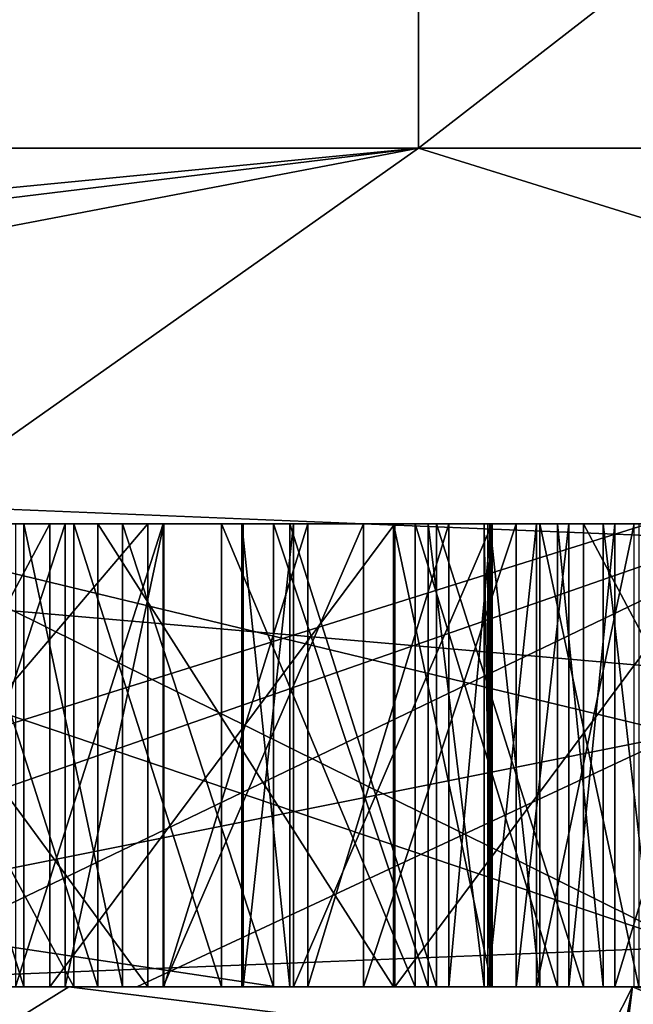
# Model space of a CAD drawing. Header units: millimetres. Extents: x -106 to 198, y -388 to 267.
# Tile 147 of 256: x -16.717 to -16.585, y 62.496 to 62.709. Entities that reach past the tile are written whole.
import ezdxf

# ---------------------------------------------------------------- set-up
doc = ezdxf.new("R2010")
doc.units = ezdxf.units.MM
doc.header["$LTSCALE"] = 52.148148
for name, color, linetype in [('1', 7, 'CONTINUOUS'), ('181', 7, 'CONTINUOUS'), ('2', 7, 'CONTINUOUS'), ('283', 7, 'CONTINUOUS'), ('285', 7, 'CONTINUOUS'), ('288', 7, 'CONTINUOUS'), ('289', 7, 'CONTINUOUS'), ('292', 7, 'CONTINUOUS'), ('297', 7, 'CONTINUOUS'), ('298', 7, 'CONTINUOUS'), ('3', 7, 'CONTINUOUS'), ('307', 7, 'CONTINUOUS'), ('309', 7, 'CONTINUOUS'), ('310', 7, 'CONTINUOUS'), ('312', 7, 'CONTINUOUS'), ('313', 7, 'CONTINUOUS'), ('314', 7, 'CONTINUOUS'), ('315', 7, 'CONTINUOUS'), ('316', 7, 'CONTINUOUS'), ('317', 7, 'CONTINUOUS'), ('318', 7, 'CONTINUOUS'), ('319', 7, 'CONTINUOUS'), ('320', 7, 'CONTINUOUS'), ('337', 7, 'CONTINUOUS'), ('338', 7, 'CONTINUOUS'), ('339', 7, 'CONTINUOUS'), ('351', 7, 'CONTINUOUS'), ('366', 7, 'CONTINUOUS'), ('367', 7, 'CONTINUOUS'), ('368', 7, 'CONTINUOUS'), ('369', 7, 'CONTINUOUS'), ('370', 7, 'CONTINUOUS'), ('372', 7, 'CONTINUOUS'), ('375', 7, 'CONTINUOUS'), ('376', 7, 'CONTINUOUS'), ('377', 7, 'CONTINUOUS'), ('379', 7, 'CONTINUOUS'), ('380', 7, 'CONTINUOUS'), ('395', 7, 'CONTINUOUS'), ('396', 7, 'CONTINUOUS'), ('397', 7, 'CONTINUOUS'), ('398', 7, 'CONTINUOUS'), ('399', 7, 'CONTINUOUS'), ('400', 7, 'CONTINUOUS'), ('409', 7, 'CONTINUOUS'), ('410', 7, 'CONTINUOUS'), ('411', 7, 'CONTINUOUS'), ('412', 7, 'CONTINUOUS'), ('431', 7, 'CONTINUOUS'), ('432', 7, 'CONTINUOUS'), ('433', 7, 'CONTINUOUS'), ('434', 7, 'CONTINUOUS'), ('435', 7, 'CONTINUOUS'), ('436', 7, 'CONTINUOUS'), ('437', 7, 'CONTINUOUS'), ('438', 7, 'CONTINUOUS'), ('439', 7, 'CONTINUOUS'), ('440', 7, 'CONTINUOUS'), ('441', 7, 'CONTINUOUS'), ('5574', 7, 'CONTINUOUS'), ('5576', 7, 'CONTINUOUS'), ('5578', 7, 'CONTINUOUS'), ('5580', 7, 'CONTINUOUS'), ('5582', 7, 'CONTINUOUS'), ('5586', 7, 'CONTINUOUS')]:
    doc.layers.add(name, color=color, linetype=linetype)

msp = doc.modelspace()

# ---------------------------------------------------------------- linework, layer by layer
at = {"layer": '1', "linetype": 'CONTINUOUS'}
for points in [[(-20.5, 62.5), (-16.58477, 62.5, 12.04969), (-16.78578, 62.5, 10.65577), (-20.5, 62.5)], [(-16.58477, 62.5, -12.04969), (-20.5, 62.5), (-19.7739, 62.5, -2.07371), (-16.58477, 62.5, -12.04969)], [(-14.20972, 62.5, -13.90652), (-16.58477, 62.5, -12.04969), (-19.7739, 62.5, -2.07371), (-14.20972, 62.5, -13.90652)], [(-17.83215, 62.5, -5.7945), (-16.70646, 62.5, -8.51214), (-17.3951, 62.5, -7.07195), (-17.83215, 62.5, -5.7945)], [(-16.70646, 62.5, 8.51214), (-17.83215, 62.5, 5.7945), (-16.8874, 62.5, 8.2108), (-16.70646, 62.5, 8.51214)], [(-17.3951, 62.5, -7.07195), (-16.70646, 62.5, -8.51214), (-16.66165, 62.5, -8.65974), (-17.3951, 62.5, -7.07195)], [(-16.0501, 62.5, 9.74661), (-16.70646, 62.5, 8.51214), (-16.8874, 62.5, 8.2108), (-16.0501, 62.5, 9.74661)], [(-16.78578, 62.5, 10.65577), (-16.58477, 62.5, 12.04969), (-6.53788, 62.5, 18.77668), (-16.78578, 62.5, 10.65577)], [(-16.70646, 62.5, -8.51214), (-15.16944, 62.5, -11.02045), (-16.66165, 62.5, -8.65974), (-16.70646, 62.5, -8.51214)], [(-15.16944, 62.5, 11.02045), (-16.70646, 62.5, 8.51214), (-16.0501, 62.5, 9.74661), (-15.16944, 62.5, 11.02045)], [(-16.66165, 62.5, -8.65974), (-15.16944, 62.5, -11.02045), (-15.78349, 62.5, -10.17265), (-16.66165, 62.5, -8.65974)], [(-16.58477, 62.5, 12.04969), (-6.33479, 62.5, 19.49667), (-6.53788, 62.5, 18.77668), (-16.58477, 62.5, 12.04969)], [(-12.04969, 62.5, -16.58477), (-16.58477, 62.5, -12.04969), (-14.20972, 62.5, -13.90652), (-12.04969, 62.5, -16.58477)]]:
    msp.add_3dface(points, dxfattribs=at)
at = {"layer": '181', "linetype": 'CONTINUOUS'}
for points in [[(-11.02087, 61.8, -15.16914), (-17.83215, 62.5, -5.7945), (-17.83238, 61.8, -5.79385), (-11.02087, 61.8, -15.16914)], [(-17.83215, 62.5, 5.7945), (-16.70646, 62.5, 8.51214), (-17.83238, 61.8, 5.79385), (-17.83215, 62.5, 5.7945)], [(-16.70646, 62.5, 8.51214), (-15.16944, 62.5, 11.02045), (-17.83238, 61.8, 5.79385), (-16.70646, 62.5, 8.51214)], [(-17.83238, 61.8, 5.79385), (-15.16944, 62.5, 11.02045), (-11.02087, 61.8, 15.16914), (-17.83238, 61.8, 5.79385)], [(-16.70646, 62.5, -8.51214), (-17.83215, 62.5, -5.7945), (-11.02087, 61.8, -15.16914), (-16.70646, 62.5, -8.51214)], [(-15.16944, 62.5, -11.02045), (-16.70646, 62.5, -8.51214), (-11.02087, 61.8, -15.16914), (-15.16944, 62.5, -11.02045)]]:
    msp.add_3dface(points, dxfattribs=at)
at = {"layer": '2', "linetype": 'CONTINUOUS'}
for points in [[(-20.5, 62.5), (-16.58477, 62.5, -12.04969), (-20.5, 41.65064), (-20.5, 62.5)], [(-20.5, 41.65064), (-16.58477, 62.5, -12.04969), (-20.07638, 44.18489, -4.14596), (-20.5, 41.65064)], [(-20.07638, 44.18489, -4.14596), (-16.58477, 62.5, -12.04969), (-20.05487, 44.22447, -4.24879), (-20.07638, 44.18489, -4.14596)], [(-20.05487, 44.22447, -4.24879), (-16.58477, 62.5, -12.04969), (-18.69926, 45, -8.40164), (-20.05487, 44.22447, -4.24879)], [(-16.58477, 62.5, -12.04969), (-12.04969, 62.5, -16.58477), (-18.69926, 45, -8.40164), (-16.58477, 62.5, -12.04969)], [(-18.69926, 45, -8.40164), (-12.04969, 62.5, -16.58477), (-11.13611, 45, -17.21154), (-18.69926, 45, -8.40164)]]:
    msp.add_3dface(points, dxfattribs=at)
at = {"layer": '283', "linetype": 'CONTINUOUS'}
for points in [[(-18.49936, 62.68118, 1.71387), (-17.86924, 62.68118, -5.08469), (-16.63253, 67.61021, 5.40424), (-18.49936, 62.68118, 1.71387)], [(-16.63098, 62.68118, 8.28096), (-18.49936, 62.68118, 1.71387), (-16.63253, 67.61021, 5.40424), (-16.63098, 62.68118, 8.28096)], [(-17.86924, 62.68118, -5.08469), (-14.82572, 62.68118, -11.19651), (-16.63253, 67.61021, -5.40424), (-17.86924, 62.68118, -5.08469)], [(-16.63253, 67.61021, 5.40424), (-17.86924, 62.68118, -5.08469), (-16.63253, 67.61021, -5.40424), (-16.63253, 67.61021, 5.40424)], [(-16.63253, 67.61021, -5.40424), (-14.82572, 62.68118, -11.19651), (-10.27947, 67.61021, -14.14848), (-16.63253, 67.61021, -5.40424)], [(-10.27947, 67.61021, 14.14848), (-16.63098, 62.68118, 8.28096), (-16.63253, 67.61021, 5.40424), (-10.27947, 67.61021, 14.14848)], [(-12.51644, 62.68118, 13.72962), (-16.63098, 62.68118, 8.28096), (-10.27947, 67.61021, 14.14848), (-12.51644, 62.68118, 13.72962)]]:
    msp.add_3dface(points, dxfattribs=at)
at = {"layer": '285', "linetype": 'CONTINUOUS'}
for points in [[(-16.9, 62.5, 0), (-16.6918, 62.5, -2.64459), (-16.84146, 62.5, -0.53795), (-16.9, 62.5, 0)], [(-16.6918, 62.5, 2.64459), (-16.9, 62.5, 0), (-16.83853, 62.5, 0.62186), (-16.6918, 62.5, 2.64459)], [(-16.84707, 62.5, 0.32013), (-16.34713, 62.5, 0.31248), (-16.71802, 62.5, 0.41952), (-16.84707, 62.5, 0.32013)], [(-16.84361, 62.5, -0.47548), (-16.55655, 62.5, -0.4656), (-16.80659, 62.5, -0.21066), (-16.84361, 62.5, -0.47548)], [(-16.84146, 62.5, -0.53795), (-16.6918, 62.5, -2.64459), (-16.5458, 62.5, -0.77792), (-16.84146, 62.5, -0.53795)], [(-16.82604, 62.5, 0.67354), (-16.6918, 62.5, 2.64459), (-16.83853, 62.5, 0.62186), (-16.82604, 62.5, 0.67354)], [(-16.79229, 62.5, 0.72445), (-16.6918, 62.5, 2.64459), (-16.82604, 62.5, 0.67354), (-16.79229, 62.5, 0.72445)], [(-16.80659, 62.5, -0.21066), (-16.55655, 62.5, -0.4656), (-16.76388, 62.5, -0.2417), (-16.80659, 62.5, -0.21066)], [(-16.75928, 62.5, 0.75454), (-16.6918, 62.5, 2.64459), (-16.79229, 62.5, 0.72445), (-16.75928, 62.5, 0.75454)], [(-16.77453, 62.5, 0.194), (-16.73361, 62.5, 0.08138), (-16.68943, 62.5, 0.1927), (-16.77453, 62.5, 0.194)], [(-16.76388, 62.5, -0.2417), (-16.55655, 62.5, -0.4656), (-16.71058, 62.5, -0.26226), (-16.76388, 62.5, -0.2417)], [(-16.48904, 62.5, 0.10346), (-16.43574, 62.5, 0.0829), (-16.76293, 62.5, 0.25633), (-16.48904, 62.5, 0.10346)], [(-16.76293, 62.5, 0.25633), (-16.43574, 62.5, 0.0829), (-16.34809, 62.5, 0.24999), (-16.76293, 62.5, 0.25633)], [(-16.54223, 62.5, 0.10319), (-16.48904, 62.5, 0.10346), (-16.76293, 62.5, 0.25633), (-16.54223, 62.5, 0.10319)], [(-16.68943, 62.5, 0.1927), (-16.54223, 62.5, 0.10319), (-16.76293, 62.5, 0.25633), (-16.68943, 62.5, 0.1927)], [(-16.70538, 62.5, 0.77346), (-16.6918, 62.5, 2.64459), (-16.75928, 62.5, 0.75454), (-16.70538, 62.5, 0.77346)], [(-16.73335, 62.5, 0.0293), (-16.70021, 62.5, -0.21012), (-16.73361, 62.5, 0.08138), (-16.73335, 62.5, 0.0293)], [(-16.73361, 62.5, 0.08138), (-16.70021, 62.5, -0.21012), (-16.68943, 62.5, 0.1927), (-16.73361, 62.5, 0.08138)], [(-16.73218, 62.5, -0.19987), (-16.70021, 62.5, -0.21012), (-16.73335, 62.5, 0.0293), (-16.73218, 62.5, -0.19987)], [(-16.71802, 62.5, 0.41952), (-16.34713, 62.5, 0.31248), (-16.68612, 62.5, 0.41838), (-16.71802, 62.5, 0.41952)], [(-16.71058, 62.5, -0.26226), (-16.55655, 62.5, -0.4656), (-16.63606, 62.5, -0.27229), (-16.71058, 62.5, -0.26226)], [(-16.67349, 62.5, 0.77232), (-16.6918, 62.5, 2.64459), (-16.70538, 62.5, 0.77346), (-16.67349, 62.5, 0.77232)], [(-16.65792, 62.5, -0.15782), (-16.66883, 62.5, -0.10579), (-16.70021, 62.5, -0.21012), (-16.65792, 62.5, -0.15782)], [(-16.70021, 62.5, -0.21012), (-16.66883, 62.5, -0.10579), (-16.68943, 62.5, 0.1927), (-16.70021, 62.5, -0.21012)], [(-16.63633, 62.5, -0.22021), (-16.65792, 62.5, -0.15782), (-16.70021, 62.5, -0.21012), (-16.63633, 62.5, -0.22021)], [(-16.6918, 62.5, -2.64459), (-16.0723, 62.5, -5.22408), (-16.5458, 62.5, -0.77792), (-16.6918, 62.5, -2.64459)], [(-16.0723, 62.5, 5.22408), (-16.6918, 62.5, 2.64459), (-16.34725, 62.5, 0.66687), (-16.0723, 62.5, 5.22408)], [(-16.34725, 62.5, 0.66687), (-16.6918, 62.5, 2.64459), (-16.37729, 62.5, 0.72006), (-16.34725, 62.5, 0.66687)], [(-16.37729, 62.5, 0.72006), (-16.6918, 62.5, 2.64459), (-16.40807, 62.5, 0.75243), (-16.37729, 62.5, 0.72006)], [(-16.40807, 62.5, 0.75243), (-16.6918, 62.5, 2.64459), (-16.46049, 62.5, 0.77514), (-16.40807, 62.5, 0.75243)], [(-16.46049, 62.5, 0.77514), (-16.6918, 62.5, 2.64459), (-16.49238, 62.5, 0.77628), (-16.46049, 62.5, 0.77514)], [(-16.49238, 62.5, 0.77628), (-16.6918, 62.5, 2.64459), (-16.54628, 62.5, 0.75736), (-16.49238, 62.5, 0.77628)], [(-16.54628, 62.5, 0.75736), (-16.6918, 62.5, 2.64459), (-16.57966, 62.5, 0.71686), (-16.54628, 62.5, 0.75736)], [(-16.57966, 62.5, 0.71686), (-16.6918, 62.5, 2.64459), (-16.59104, 62.5, 0.69642), (-16.57966, 62.5, 0.71686)], [(-16.59104, 62.5, 0.69642), (-16.6918, 62.5, 2.64459), (-16.60092, 62.5, 0.71762), (-16.59104, 62.5, 0.69642)], [(-16.60092, 62.5, 0.71762), (-16.6918, 62.5, 2.64459), (-16.6317, 62.5, 0.74999), (-16.60092, 62.5, 0.71762)], [(-16.6317, 62.5, 0.74999), (-16.6918, 62.5, 2.64459), (-16.67349, 62.5, 0.77232), (-16.6317, 62.5, 0.74999)], [(-16.62707, 62.5, 0.05067), (-16.59531, 62.5, 0.08208), (-16.68943, 62.5, 0.1927), (-16.62707, 62.5, 0.05067)], [(-16.59531, 62.5, 0.08208), (-16.54223, 62.5, 0.10319), (-16.68943, 62.5, 0.1927), (-16.59531, 62.5, 0.08208)], [(-16.65872, 62.5, -0.00157), (-16.62707, 62.5, 0.05067), (-16.68943, 62.5, 0.1927), (-16.65872, 62.5, -0.00157)], [(-16.66909, 62.5, -0.05371), (-16.65872, 62.5, -0.00157), (-16.68943, 62.5, 0.1927), (-16.66909, 62.5, -0.05371)], [(-16.66883, 62.5, -0.10579), (-16.66909, 62.5, -0.05371), (-16.68943, 62.5, 0.1927), (-16.66883, 62.5, -0.10579)], [(-16.68612, 62.5, 0.41838), (-16.34713, 62.5, 0.31248), (-16.64285, 62.5, 0.43768), (-16.68612, 62.5, 0.41838)], [(-16.61505, 62.5, -0.2201), (-16.65792, 62.5, -0.15782), (-16.63633, 62.5, -0.22021), (-16.61505, 62.5, -0.2201)], [(-16.34713, 62.5, 0.31248), (-16.55817, 62.5, 0.42424), (-16.64285, 62.5, 0.43768), (-16.34713, 62.5, 0.31248)], [(-16.64285, 62.5, 0.43768), (-16.55817, 62.5, 0.42424), (-16.60984, 62.5, 0.46778), (-16.64285, 62.5, 0.43768)], [(-16.55655, 62.5, -0.4656), (-16.56013, 62.5, -0.3615), (-16.63606, 62.5, -0.27229), (-16.55655, 62.5, -0.4656)], [(-16.63606, 62.5, -0.27229), (-16.56013, 62.5, -0.3615), (-16.5616, 62.5, -0.27191), (-16.63606, 62.5, -0.27229)], [(-16.58858, 62.5, 0.46702), (-16.59847, 62.5, 0.48822), (-16.60984, 62.5, 0.46778), (-16.58858, 62.5, 0.46702)], [(-16.55817, 62.5, 0.42424), (-16.58858, 62.5, 0.46702), (-16.60984, 62.5, 0.46778), (-16.55817, 62.5, 0.42424)]]:
    msp.add_3dface(points, dxfattribs=at)
at = {"layer": '288', "linetype": 'CONTINUOUS'}
for points in [[(-14.20972, 62.5, -13.90652), (-19.7739, 62.5, -2.07371), (-19.50945, 62.71787, -4.75919), (-14.20972, 62.5, -13.90652)], [(-14.20972, 62.5, -13.90652), (-19.50945, 62.71787, -4.75919), (-13.36439, 62.71787, -14.98872), (-14.20972, 62.5, -13.90652)], [(-16.78578, 62.5, 10.65577), (-11.39444, 62.71787, 16.53588), (-18.7652, 62.71787, 7.15094), (-16.78578, 62.5, 10.65577)], [(-16.78578, 62.5, 10.65577), (-6.53788, 62.5, 18.77668), (-11.39444, 62.71787, 16.53588), (-16.78578, 62.5, 10.65577)]]:
    msp.add_3dface(points, dxfattribs=at)
at = {"layer": '289', "linetype": 'CONTINUOUS'}
for points in [[(-18.49741, 62.5, 3.23227), (-18.49936, 62.68118, 1.71387), (-16.63098, 62.68118, 8.28096), (-18.49741, 62.5, 3.23227)], [(-18.11644, 62.5, 4.9393), (-18.49741, 62.5, 3.23227), (-16.63098, 62.68118, 8.28096), (-18.11644, 62.5, 4.9393)], [(-17.57822, 62.5, 6.60362), (-18.11644, 62.5, 4.9393), (-16.63098, 62.68118, 8.28096), (-17.57822, 62.5, 6.60362)], [(-17.3951, 62.5, -7.07195), (-16.66165, 62.5, -8.65974), (-17.86924, 62.68118, -5.08469), (-17.3951, 62.5, -7.07195)], [(-16.66165, 62.5, -8.65974), (-15.78349, 62.5, -10.17265), (-17.86924, 62.68118, -5.08469), (-16.66165, 62.5, -8.65974)], [(-15.78349, 62.5, -10.17265), (-14.82572, 62.68118, -11.19651), (-17.86924, 62.68118, -5.08469), (-15.78349, 62.5, -10.17265)], [(-16.8874, 62.5, 8.2108), (-17.57822, 62.5, 6.60362), (-16.63098, 62.68118, 8.28096), (-16.8874, 62.5, 8.2108)], [(-16.0501, 62.5, 9.74661), (-16.8874, 62.5, 8.2108), (-16.63098, 62.68118, 8.28096), (-16.0501, 62.5, 9.74661)], [(-16.0501, 62.5, 9.74661), (-16.63098, 62.68118, 8.28096), (-12.51644, 62.68118, 13.72962), (-16.0501, 62.5, 9.74661)]]:
    msp.add_3dface(points, dxfattribs=at)
at = {"layer": '292', "linetype": 'CONTINUOUS'}
for points in [[(-16.26307, 62.7, -5.28419), (-16.6918, 62.5, -2.64459), (-16.9, 62.5, 0), (-16.26307, 62.7, -5.28419)], [(-16.26307, 62.7, -5.28419), (-16.9, 62.5, 0), (-16.6918, 62.5, 2.64459), (-16.26307, 62.7, -5.28419)], [(-16.26307, 62.7, 5.28419), (-16.26307, 62.7, -5.28419), (-16.6918, 62.5, 2.64459), (-16.26307, 62.7, 5.28419)], [(-16.26307, 62.7, 5.28419), (-16.6918, 62.5, 2.64459), (-16.0723, 62.5, 5.22408), (-16.26307, 62.7, 5.28419)], [(-16.26307, 62.7, -5.28419), (-16.0723, 62.5, -5.22408), (-16.6918, 62.5, -2.64459), (-16.26307, 62.7, -5.28419)]]:
    msp.add_3dface(points, dxfattribs=at)
at = {"layer": '297', "linetype": 'CONTINUOUS'}
for points in [[(-16.55655, 62.6, -0.4656), (-16.84361, 62.6, -0.47548), (-16.75641, 62.6, -0.53502), (-16.55655, 62.6, -0.4656)], [(-16.84146, 62.6, -0.53795), (-16.5458, 62.6, -0.77792), (-16.75641, 62.6, -0.53502), (-16.84146, 62.6, -0.53795)], [(-16.5544, 62.6, -0.52807), (-16.55655, 62.6, -0.4656), (-16.75641, 62.6, -0.53502), (-16.5544, 62.6, -0.52807)], [(-16.5458, 62.6, -0.77792), (-16.54831, 62.6, -0.70504), (-16.75641, 62.6, -0.53502), (-16.5458, 62.6, -0.77792)]]:
    msp.add_3dface(points, dxfattribs=at)
at = {"layer": '298', "linetype": 'CONTINUOUS'}
for points in [[(-16.84146, 62.5, -0.53795), (-16.5458, 62.5, -0.77792), (-16.84146, 62.6, -0.53795), (-16.84146, 62.5, -0.53795)], [(-16.84146, 62.6, -0.53795), (-16.5458, 62.5, -0.77792), (-16.5458, 62.6, -0.77792), (-16.84146, 62.6, -0.53795)]]:
    msp.add_3dface(points, dxfattribs=at)
at = {"layer": '3', "linetype": 'CONTINUOUS'}
for points in [[(-16.58477, 62.5, 12.04969), (-20.5, 62.5), (-17.58249, 60.53416, 10.54068), (-16.58477, 62.5, 12.04969)], [(-12.99535, 61.04355, 15.85468), (-16.58477, 62.5, 12.04969), (-17.58249, 60.53416, 10.54068), (-12.99535, 61.04355, 15.85468)], [(-6.33479, 62.5, 19.49667), (-16.58477, 62.5, 12.04969), (-6.89658, 61.37416, 19.30511), (-6.33479, 62.5, 19.49667)], [(-6.89658, 61.37416, 19.30511), (-16.58477, 62.5, 12.04969), (-12.99535, 61.04355, 15.85468), (-6.89658, 61.37416, 19.30511)]]:
    msp.add_3dface(points, dxfattribs=at)
at = {"layer": '307', "linetype": 'CONTINUOUS'}
for points in [[(-16.55655, 62.5, -0.4656), (-16.84361, 62.5, -0.47548), (-16.55655, 62.6, -0.4656), (-16.55655, 62.5, -0.4656)], [(-16.84361, 62.5, -0.47548), (-16.84361, 62.6, -0.47548), (-16.55655, 62.6, -0.4656), (-16.84361, 62.5, -0.47548)]]:
    msp.add_3dface(points, dxfattribs=at)
at = {"layer": '309', "linetype": 'CONTINUOUS'}
for points in [[(-16.75641, 62.6, -0.53502), (-16.54831, 62.6, -0.70504), (-16.75641, 62.5, -0.53502), (-16.75641, 62.6, -0.53502)], [(-16.54831, 62.6, -0.70504), (-16.54831, 62.5, -0.70504), (-16.75641, 62.5, -0.53502), (-16.54831, 62.6, -0.70504)]]:
    msp.add_3dface(points, dxfattribs=at)
at = {"layer": '310', "linetype": 'CONTINUOUS'}
for points in [[(-16.5544, 62.6, -0.52807), (-16.75641, 62.6, -0.53502), (-16.5544, 62.5, -0.52807), (-16.5544, 62.6, -0.52807)], [(-16.75641, 62.6, -0.53502), (-16.75641, 62.5, -0.53502), (-16.5544, 62.5, -0.52807), (-16.75641, 62.6, -0.53502)]]:
    msp.add_3dface(points, dxfattribs=at)
at = {"layer": '312', "linetype": 'CONTINUOUS'}
for points in [[(-16.59531, 62.5, 0.08208), (-16.62707, 62.5, 0.05067), (-16.62707, 62.6, 0.05067), (-16.59531, 62.5, 0.08208)], [(-16.59531, 62.6, 0.08208), (-16.59531, 62.5, 0.08208), (-16.62707, 62.6, 0.05067), (-16.59531, 62.6, 0.08208)]]:
    msp.add_3dface(points, dxfattribs=at)
at = {"layer": '313', "linetype": 'CONTINUOUS'}
for points in [[(-16.62707, 62.5, 0.05067), (-16.65872, 62.5, -0.00157), (-16.65872, 62.6, -0.00157), (-16.62707, 62.5, 0.05067)], [(-16.62707, 62.6, 0.05067), (-16.62707, 62.5, 0.05067), (-16.65872, 62.6, -0.00157), (-16.62707, 62.6, 0.05067)]]:
    msp.add_3dface(points, dxfattribs=at)
at = {"layer": '314', "linetype": 'CONTINUOUS'}
for points in [[(-16.65872, 62.5, -0.00157), (-16.66909, 62.5, -0.05371), (-16.66909, 62.6, -0.05371), (-16.65872, 62.5, -0.00157)], [(-16.65872, 62.6, -0.00157), (-16.65872, 62.5, -0.00157), (-16.66909, 62.6, -0.05371), (-16.65872, 62.6, -0.00157)]]:
    msp.add_3dface(points, dxfattribs=at)
at = {"layer": '315', "linetype": 'CONTINUOUS'}
for points in [[(-16.66909, 62.5, -0.05371), (-16.66883, 62.5, -0.10579), (-16.66883, 62.6, -0.10579), (-16.66909, 62.5, -0.05371)], [(-16.66909, 62.6, -0.05371), (-16.66909, 62.5, -0.05371), (-16.66883, 62.6, -0.10579), (-16.66909, 62.6, -0.05371)]]:
    msp.add_3dface(points, dxfattribs=at)
at = {"layer": '316', "linetype": 'CONTINUOUS'}
for points in [[(-16.66883, 62.5, -0.10579), (-16.65792, 62.5, -0.15782), (-16.65792, 62.6, -0.15782), (-16.66883, 62.5, -0.10579)], [(-16.66883, 62.6, -0.10579), (-16.66883, 62.5, -0.10579), (-16.65792, 62.6, -0.15782), (-16.66883, 62.6, -0.10579)]]:
    msp.add_3dface(points, dxfattribs=at)
at = {"layer": '317', "linetype": 'CONTINUOUS'}
for points in [[(-16.65792, 62.5, -0.15782), (-16.61505, 62.5, -0.2201), (-16.61505, 62.6, -0.2201), (-16.65792, 62.5, -0.15782)], [(-16.65792, 62.6, -0.15782), (-16.65792, 62.5, -0.15782), (-16.61505, 62.6, -0.2201), (-16.65792, 62.6, -0.15782)]]:
    msp.add_3dface(points, dxfattribs=at)
at = {"layer": '318', "linetype": 'CONTINUOUS'}
for points in [[(-16.61505, 62.5, -0.2201), (-16.63633, 62.5, -0.22021), (-16.63633, 62.6, -0.22021), (-16.61505, 62.5, -0.2201)], [(-16.61505, 62.6, -0.2201), (-16.61505, 62.5, -0.2201), (-16.63633, 62.6, -0.22021), (-16.61505, 62.6, -0.2201)]]:
    msp.add_3dface(points, dxfattribs=at)
at = {"layer": '319', "linetype": 'CONTINUOUS'}
for points in [[(-16.63633, 62.5, -0.22021), (-16.70021, 62.5, -0.21012), (-16.70021, 62.6, -0.21012), (-16.63633, 62.5, -0.22021)], [(-16.63633, 62.6, -0.22021), (-16.63633, 62.5, -0.22021), (-16.70021, 62.6, -0.21012), (-16.63633, 62.6, -0.22021)]]:
    msp.add_3dface(points, dxfattribs=at)
at = {"layer": '320', "linetype": 'CONTINUOUS'}
for points in [[(-16.70021, 62.5, -0.21012), (-16.73218, 62.5, -0.19987), (-16.73218, 62.6, -0.19987), (-16.70021, 62.5, -0.21012)], [(-16.70021, 62.6, -0.21012), (-16.70021, 62.5, -0.21012), (-16.73218, 62.6, -0.19987), (-16.70021, 62.6, -0.21012)]]:
    msp.add_3dface(points, dxfattribs=at)
at = {"layer": '337', "linetype": 'CONTINUOUS'}
for points in [[(-16.76388, 62.5, -0.2417), (-16.71058, 62.5, -0.26226), (-16.71058, 62.6, -0.26226), (-16.76388, 62.5, -0.2417)], [(-16.76388, 62.6, -0.2417), (-16.76388, 62.5, -0.2417), (-16.71058, 62.6, -0.26226), (-16.76388, 62.6, -0.2417)]]:
    msp.add_3dface(points, dxfattribs=at)
at = {"layer": '338', "linetype": 'CONTINUOUS'}
for points in [[(-16.71058, 62.5, -0.26226), (-16.63606, 62.5, -0.27229), (-16.63606, 62.6, -0.27229), (-16.71058, 62.5, -0.26226)], [(-16.71058, 62.6, -0.26226), (-16.71058, 62.5, -0.26226), (-16.63606, 62.6, -0.27229), (-16.71058, 62.6, -0.26226)]]:
    msp.add_3dface(points, dxfattribs=at)
at = {"layer": '339', "linetype": 'CONTINUOUS'}
for points in [[(-16.63606, 62.5, -0.27229), (-16.5616, 62.5, -0.27191), (-16.5616, 62.6, -0.27191), (-16.63606, 62.5, -0.27229)], [(-16.63606, 62.6, -0.27229), (-16.63606, 62.5, -0.27229), (-16.5616, 62.6, -0.27191), (-16.63606, 62.6, -0.27229)]]:
    msp.add_3dface(points, dxfattribs=at)
at = {"layer": '351', "linetype": 'CONTINUOUS'}
for points in [[(-16.54223, 62.5, 0.10319), (-16.59531, 62.5, 0.08208), (-16.59531, 62.6, 0.08208), (-16.54223, 62.5, 0.10319)], [(-16.54223, 62.5, 0.10319), (-16.59531, 62.6, 0.08208), (-16.54223, 62.6, 0.10319), (-16.54223, 62.5, 0.10319)]]:
    msp.add_3dface(points, dxfattribs=at)
at = {"layer": '366', "linetype": 'CONTINUOUS'}
for points in [[(-16.58335, 62.6, -0.17827), (-16.58335, 62.5, -0.17827), (-16.60478, 62.6, -0.14713), (-16.58335, 62.6, -0.17827)], [(-16.60478, 62.6, -0.14713), (-16.58335, 62.5, -0.17827), (-16.60478, 62.5, -0.14713), (-16.60478, 62.6, -0.14713)]]:
    msp.add_3dface(points, dxfattribs=at)
at = {"layer": '367', "linetype": 'CONTINUOUS'}
for points in [[(-16.60478, 62.6, -0.14713), (-16.60478, 62.5, -0.14713), (-16.61558, 62.6, -0.11594), (-16.60478, 62.6, -0.14713)], [(-16.61558, 62.6, -0.11594), (-16.60478, 62.5, -0.14713), (-16.61558, 62.5, -0.11594), (-16.61558, 62.6, -0.11594)]]:
    msp.add_3dface(points, dxfattribs=at)
at = {"layer": '368', "linetype": 'CONTINUOUS'}
for points in [[(-16.61558, 62.6, -0.11594), (-16.61558, 62.5, -0.11594), (-16.61595, 62.6, -0.04302), (-16.61558, 62.6, -0.11594)], [(-16.61595, 62.6, -0.04302), (-16.61558, 62.5, -0.11594), (-16.61595, 62.5, -0.04302), (-16.61595, 62.6, -0.04302)]]:
    msp.add_3dface(points, dxfattribs=at)
at = {"layer": '369', "linetype": 'CONTINUOUS'}
for points in [[(-16.61595, 62.6, -0.04302), (-16.61595, 62.5, -0.04302), (-16.60548, 62.6, -0.01172), (-16.61595, 62.6, -0.04302)], [(-16.60548, 62.6, -0.01172), (-16.61595, 62.5, -0.04302), (-16.60548, 62.5, -0.01172), (-16.60548, 62.6, -0.01172)]]:
    msp.add_3dface(points, dxfattribs=at)
at = {"layer": '370', "linetype": 'CONTINUOUS'}
for points in [[(-16.60548, 62.6, -0.01172), (-16.60548, 62.5, -0.01172), (-16.58436, 62.6, 0.01964), (-16.60548, 62.6, -0.01172)], [(-16.58436, 62.6, 0.01964), (-16.60548, 62.5, -0.01172), (-16.58436, 62.5, 0.01964), (-16.58436, 62.6, 0.01964)]]:
    msp.add_3dface(points, dxfattribs=at)
at = {"layer": '372', "linetype": 'CONTINUOUS'}
for points in [[(-16.34713, 62.5, 0.31248), (-16.84707, 62.5, 0.32013), (-16.34713, 62.6, 0.31248), (-16.34713, 62.5, 0.31248)], [(-16.34713, 62.6, 0.31248), (-16.84707, 62.5, 0.32013), (-16.84707, 62.6, 0.32013), (-16.34713, 62.6, 0.31248)]]:
    msp.add_3dface(points, dxfattribs=at)
at = {"layer": '375', "linetype": 'CONTINUOUS'}
for points in [[(-16.77453, 62.5, 0.194), (-16.68943, 62.5, 0.1927), (-16.68943, 62.6, 0.1927), (-16.77453, 62.5, 0.194)], [(-16.77453, 62.6, 0.194), (-16.77453, 62.5, 0.194), (-16.68943, 62.6, 0.1927), (-16.77453, 62.6, 0.194)]]:
    msp.add_3dface(points, dxfattribs=at)
at = {"layer": '376', "linetype": 'CONTINUOUS'}
for points in [[(-16.68943, 62.5, 0.1927), (-16.76293, 62.5, 0.25633), (-16.76293, 62.6, 0.25633), (-16.68943, 62.5, 0.1927)], [(-16.68943, 62.6, 0.1927), (-16.68943, 62.5, 0.1927), (-16.76293, 62.6, 0.25633), (-16.68943, 62.6, 0.1927)]]:
    msp.add_3dface(points, dxfattribs=at)
at = {"layer": '377', "linetype": 'CONTINUOUS'}
for points in [[(-16.76293, 62.5, 0.25633), (-16.34809, 62.5, 0.24999), (-16.76293, 62.6, 0.25633), (-16.76293, 62.5, 0.25633)], [(-16.76293, 62.6, 0.25633), (-16.34809, 62.5, 0.24999), (-16.34809, 62.6, 0.24999), (-16.76293, 62.6, 0.25633)]]:
    msp.add_3dface(points, dxfattribs=at)
at = {"layer": '379', "linetype": 'CONTINUOUS'}
for points in [[(-16.59847, 62.5, 0.48822), (-16.58858, 62.5, 0.46702), (-16.58858, 62.6, 0.46702), (-16.59847, 62.5, 0.48822)], [(-16.59847, 62.6, 0.48822), (-16.59847, 62.5, 0.48822), (-16.58858, 62.6, 0.46702), (-16.59847, 62.6, 0.48822)]]:
    msp.add_3dface(points, dxfattribs=at)
at = {"layer": '380', "linetype": 'CONTINUOUS'}
for points in [[(-16.58858, 62.5, 0.46702), (-16.55817, 62.5, 0.42424), (-16.55817, 62.6, 0.42424), (-16.58858, 62.5, 0.46702)], [(-16.58858, 62.6, 0.46702), (-16.58858, 62.5, 0.46702), (-16.55817, 62.6, 0.42424), (-16.58858, 62.6, 0.46702)]]:
    msp.add_3dface(points, dxfattribs=at)
at = {"layer": '395', "linetype": 'CONTINUOUS'}
for points in [[(-16.57966, 62.5, 0.71686), (-16.59104, 62.5, 0.69642), (-16.59104, 62.6, 0.69642), (-16.57966, 62.5, 0.71686)], [(-16.57966, 62.6, 0.71686), (-16.57966, 62.5, 0.71686), (-16.59104, 62.6, 0.69642), (-16.57966, 62.6, 0.71686)]]:
    msp.add_3dface(points, dxfattribs=at)
at = {"layer": '396', "linetype": 'CONTINUOUS'}
for points in [[(-16.59104, 62.5, 0.69642), (-16.60092, 62.5, 0.71762), (-16.60092, 62.6, 0.71762), (-16.59104, 62.5, 0.69642)], [(-16.59104, 62.6, 0.69642), (-16.59104, 62.5, 0.69642), (-16.60092, 62.6, 0.71762), (-16.59104, 62.6, 0.69642)]]:
    msp.add_3dface(points, dxfattribs=at)
at = {"layer": '397', "linetype": 'CONTINUOUS'}
for points in [[(-16.60092, 62.5, 0.71762), (-16.6317, 62.5, 0.74999), (-16.6317, 62.6, 0.74999), (-16.60092, 62.5, 0.71762)], [(-16.60092, 62.6, 0.71762), (-16.60092, 62.5, 0.71762), (-16.6317, 62.6, 0.74999), (-16.60092, 62.6, 0.71762)]]:
    msp.add_3dface(points, dxfattribs=at)
at = {"layer": '398', "linetype": 'CONTINUOUS'}
for points in [[(-16.6317, 62.5, 0.74999), (-16.67349, 62.5, 0.77232), (-16.67349, 62.6, 0.77232), (-16.6317, 62.5, 0.74999)], [(-16.6317, 62.6, 0.74999), (-16.6317, 62.5, 0.74999), (-16.67349, 62.6, 0.77232), (-16.6317, 62.6, 0.74999)]]:
    msp.add_3dface(points, dxfattribs=at)
at = {"layer": '399', "linetype": 'CONTINUOUS'}
for points in [[(-16.67349, 62.5, 0.77232), (-16.70538, 62.5, 0.77346), (-16.70538, 62.6, 0.77346), (-16.67349, 62.5, 0.77232)], [(-16.67349, 62.6, 0.77232), (-16.67349, 62.5, 0.77232), (-16.70538, 62.6, 0.77346), (-16.67349, 62.6, 0.77232)]]:
    msp.add_3dface(points, dxfattribs=at)
at = {"layer": '400', "linetype": 'CONTINUOUS'}
for points in [[(-16.70538, 62.5, 0.77346), (-16.75928, 62.5, 0.75454), (-16.75928, 62.6, 0.75454), (-16.70538, 62.5, 0.77346)], [(-16.70538, 62.6, 0.77346), (-16.70538, 62.5, 0.77346), (-16.75928, 62.6, 0.75454), (-16.70538, 62.6, 0.77346)]]:
    msp.add_3dface(points, dxfattribs=at)
at = {"layer": '409', "linetype": 'CONTINUOUS'}
for points in [[(-16.71802, 62.5, 0.41952), (-16.68612, 62.5, 0.41838), (-16.68612, 62.6, 0.41838), (-16.71802, 62.5, 0.41952)], [(-16.71802, 62.6, 0.41952), (-16.71802, 62.5, 0.41952), (-16.68612, 62.6, 0.41838), (-16.71802, 62.6, 0.41952)]]:
    msp.add_3dface(points, dxfattribs=at)
at = {"layer": '410', "linetype": 'CONTINUOUS'}
for points in [[(-16.68612, 62.5, 0.41838), (-16.64285, 62.5, 0.43768), (-16.64285, 62.6, 0.43768), (-16.68612, 62.5, 0.41838)], [(-16.68612, 62.6, 0.41838), (-16.68612, 62.5, 0.41838), (-16.64285, 62.6, 0.43768), (-16.68612, 62.6, 0.41838)]]:
    msp.add_3dface(points, dxfattribs=at)
at = {"layer": '411', "linetype": 'CONTINUOUS'}
for points in [[(-16.64285, 62.5, 0.43768), (-16.60984, 62.5, 0.46778), (-16.60984, 62.6, 0.46778), (-16.64285, 62.5, 0.43768)], [(-16.64285, 62.6, 0.43768), (-16.64285, 62.5, 0.43768), (-16.60984, 62.6, 0.46778), (-16.64285, 62.6, 0.43768)]]:
    msp.add_3dface(points, dxfattribs=at)
at = {"layer": '412', "linetype": 'CONTINUOUS'}
for points in [[(-16.60984, 62.5, 0.46778), (-16.59847, 62.5, 0.48822), (-16.59847, 62.6, 0.48822), (-16.60984, 62.5, 0.46778)], [(-16.60984, 62.5, 0.46778), (-16.59847, 62.6, 0.48822), (-16.60984, 62.6, 0.46778), (-16.60984, 62.5, 0.46778)]]:
    msp.add_3dface(points, dxfattribs=at)
at = {"layer": '431', "linetype": 'CONTINUOUS'}
for points in [[(-16.73988, 62.6, 0.70173), (-16.73988, 62.5, 0.70173), (-16.70724, 62.6, 0.72141), (-16.73988, 62.6, 0.70173)], [(-16.70724, 62.6, 0.72141), (-16.73988, 62.5, 0.70173), (-16.70724, 62.5, 0.72141), (-16.70724, 62.6, 0.72141)]]:
    msp.add_3dface(points, dxfattribs=at)
at = {"layer": '432', "linetype": 'CONTINUOUS'}
for points in [[(-16.70724, 62.6, 0.72141), (-16.70724, 62.5, 0.72141), (-16.68598, 62.6, 0.72065), (-16.70724, 62.6, 0.72141)], [(-16.68598, 62.6, 0.72065), (-16.70724, 62.5, 0.72141), (-16.68598, 62.5, 0.72065), (-16.68598, 62.6, 0.72065)]]:
    msp.add_3dface(points, dxfattribs=at)
at = {"layer": '433', "linetype": 'CONTINUOUS'}
for points in [[(-16.68598, 62.6, 0.72065), (-16.68598, 62.5, 0.72065), (-16.65483, 62.6, 0.69869), (-16.68598, 62.6, 0.72065)], [(-16.65483, 62.6, 0.69869), (-16.68598, 62.5, 0.72065), (-16.65483, 62.5, 0.69869), (-16.65483, 62.6, 0.69869)]]:
    msp.add_3dface(points, dxfattribs=at)
at = {"layer": '434', "linetype": 'CONTINUOUS'}
for points in [[(-16.65483, 62.6, 0.69869), (-16.65483, 62.5, 0.69869), (-16.62442, 62.6, 0.65592), (-16.65483, 62.6, 0.69869)], [(-16.62442, 62.6, 0.65592), (-16.65483, 62.5, 0.69869), (-16.62442, 62.5, 0.65592), (-16.62442, 62.6, 0.65592)]]:
    msp.add_3dface(points, dxfattribs=at)
at = {"layer": '435', "linetype": 'CONTINUOUS'}
for points in [[(-16.62442, 62.6, 0.65592), (-16.62442, 62.5, 0.65592), (-16.61527, 62.6, 0.6139), (-16.62442, 62.6, 0.65592)], [(-16.61527, 62.6, 0.6139), (-16.62442, 62.5, 0.65592), (-16.61527, 62.5, 0.6139), (-16.61527, 62.6, 0.6139)]]:
    msp.add_3dface(points, dxfattribs=at)
at = {"layer": '436', "linetype": 'CONTINUOUS'}
for points in [[(-16.61527, 62.6, 0.6139), (-16.61527, 62.5, 0.6139), (-16.61676, 62.6, 0.57226), (-16.61527, 62.6, 0.6139)], [(-16.61676, 62.6, 0.57226), (-16.61527, 62.5, 0.6139), (-16.61676, 62.5, 0.57226), (-16.61676, 62.6, 0.57226)]]:
    msp.add_3dface(points, dxfattribs=at)
at = {"layer": '437', "linetype": 'CONTINUOUS'}
for points in [[(-16.61676, 62.6, 0.57226), (-16.61676, 62.5, 0.57226), (-16.62888, 62.6, 0.531), (-16.61676, 62.6, 0.57226)], [(-16.62888, 62.6, 0.531), (-16.61676, 62.5, 0.57226), (-16.62888, 62.5, 0.531), (-16.62888, 62.6, 0.531)]]:
    msp.add_3dface(points, dxfattribs=at)
at = {"layer": '438', "linetype": 'CONTINUOUS'}
for points in [[(-16.62888, 62.6, 0.531), (-16.62888, 62.5, 0.531), (-16.66226, 62.6, 0.49049), (-16.62888, 62.6, 0.531)], [(-16.66226, 62.6, 0.49049), (-16.62888, 62.5, 0.531), (-16.66226, 62.5, 0.49049), (-16.66226, 62.6, 0.49049)]]:
    msp.add_3dface(points, dxfattribs=at)
at = {"layer": '439', "linetype": 'CONTINUOUS'}
for points in [[(-16.66226, 62.6, 0.49049), (-16.66226, 62.5, 0.49049), (-16.69489, 62.6, 0.47081), (-16.66226, 62.6, 0.49049)], [(-16.69489, 62.6, 0.47081), (-16.66226, 62.5, 0.49049), (-16.69489, 62.5, 0.47081), (-16.69489, 62.6, 0.47081)]]:
    msp.add_3dface(points, dxfattribs=at)
at = {"layer": '440', "linetype": 'CONTINUOUS'}
for points in [[(-16.69489, 62.6, 0.47081), (-16.69489, 62.5, 0.47081), (-16.71616, 62.6, 0.47157), (-16.69489, 62.6, 0.47081)], [(-16.71616, 62.6, 0.47157), (-16.69489, 62.5, 0.47081), (-16.71616, 62.5, 0.47157), (-16.71616, 62.6, 0.47157)]]:
    msp.add_3dface(points, dxfattribs=at)
at = {"layer": '441', "linetype": 'CONTINUOUS'}
for points in [[(-16.71616, 62.6, 0.47157), (-16.71616, 62.5, 0.47157), (-16.74731, 62.6, 0.49353), (-16.71616, 62.6, 0.47157)], [(-16.74731, 62.6, 0.49353), (-16.71616, 62.5, 0.47157), (-16.74731, 62.5, 0.49353), (-16.74731, 62.6, 0.49353)]]:
    msp.add_3dface(points, dxfattribs=at)
at = {"layer": '5574', "linetype": 'CONTINUOUS'}
msp.add_3dface([(-16.75641, 62.5, -0.53502), (-16.54831, 62.5, -0.70504), (-16.5544, 62.5, -0.52807), (-16.75641, 62.5, -0.53502)], dxfattribs=at)
at = {"layer": '5576', "linetype": 'CONTINUOUS'}
for points in [[(-16.40282, 62.5, -0.11485), (-16.40319, 62.5, -0.04194), (-16.61595, 62.5, -0.04302), (-16.40282, 62.5, -0.11485)], [(-16.61595, 62.5, -0.04302), (-16.40319, 62.5, -0.04194), (-16.60548, 62.5, -0.01172), (-16.61595, 62.5, -0.04302)], [(-16.61558, 62.5, -0.11594), (-16.40282, 62.5, -0.11485), (-16.61595, 62.5, -0.04302), (-16.61558, 62.5, -0.11594)], [(-16.4133, 62.5, -0.14616), (-16.40282, 62.5, -0.11485), (-16.61558, 62.5, -0.11594), (-16.4133, 62.5, -0.14616)], [(-16.60478, 62.5, -0.14713), (-16.4133, 62.5, -0.14616), (-16.61558, 62.5, -0.11594), (-16.60478, 62.5, -0.14713)], [(-16.40319, 62.5, -0.04194), (-16.41399, 62.5, -0.01074), (-16.60548, 62.5, -0.01172), (-16.40319, 62.5, -0.04194)], [(-16.60548, 62.5, -0.01172), (-16.41399, 62.5, -0.01074), (-16.58436, 62.5, 0.01964), (-16.60548, 62.5, -0.01172)], [(-16.43442, 62.5, -0.17752), (-16.4133, 62.5, -0.14616), (-16.60478, 62.5, -0.14713), (-16.43442, 62.5, -0.17752)], [(-16.58335, 62.5, -0.17827), (-16.43442, 62.5, -0.17752), (-16.60478, 62.5, -0.14713), (-16.58335, 62.5, -0.17827)]]:
    msp.add_3dface(points, dxfattribs=at)
at = {"layer": '5578', "linetype": 'CONTINUOUS'}
for points in [[(-16.61527, 62.5, 0.6139), (-16.78538, 62.5, 0.61997), (-16.78686, 62.5, 0.57833), (-16.61527, 62.5, 0.6139)], [(-16.61676, 62.5, 0.57226), (-16.61527, 62.5, 0.6139), (-16.78686, 62.5, 0.57833), (-16.61676, 62.5, 0.57226)], [(-16.77772, 62.5, 0.53631), (-16.61676, 62.5, 0.57226), (-16.78686, 62.5, 0.57833), (-16.77772, 62.5, 0.53631)], [(-16.77326, 62.5, 0.66123), (-16.78538, 62.5, 0.61997), (-16.62442, 62.5, 0.65592), (-16.77326, 62.5, 0.66123)], [(-16.62442, 62.5, 0.65592), (-16.78538, 62.5, 0.61997), (-16.61527, 62.5, 0.6139), (-16.62442, 62.5, 0.65592)], [(-16.62888, 62.5, 0.531), (-16.61676, 62.5, 0.57226), (-16.77772, 62.5, 0.53631), (-16.62888, 62.5, 0.531)], [(-16.74731, 62.5, 0.49353), (-16.62888, 62.5, 0.531), (-16.77772, 62.5, 0.53631), (-16.74731, 62.5, 0.49353)], [(-16.73988, 62.5, 0.70173), (-16.77326, 62.5, 0.66123), (-16.65483, 62.5, 0.69869), (-16.73988, 62.5, 0.70173)], [(-16.65483, 62.5, 0.69869), (-16.77326, 62.5, 0.66123), (-16.62442, 62.5, 0.65592), (-16.65483, 62.5, 0.69869)], [(-16.66226, 62.5, 0.49049), (-16.62888, 62.5, 0.531), (-16.74731, 62.5, 0.49353), (-16.66226, 62.5, 0.49049)], [(-16.71616, 62.5, 0.47157), (-16.66226, 62.5, 0.49049), (-16.74731, 62.5, 0.49353), (-16.71616, 62.5, 0.47157)], [(-16.70724, 62.5, 0.72141), (-16.73988, 62.5, 0.70173), (-16.68598, 62.5, 0.72065), (-16.70724, 62.5, 0.72141)], [(-16.68598, 62.5, 0.72065), (-16.73988, 62.5, 0.70173), (-16.65483, 62.5, 0.69869), (-16.68598, 62.5, 0.72065)], [(-16.69489, 62.5, 0.47081), (-16.66226, 62.5, 0.49049), (-16.71616, 62.5, 0.47157), (-16.69489, 62.5, 0.47081)]]:
    msp.add_3dface(points, dxfattribs=at)
at = {"layer": '5580', "linetype": 'CONTINUOUS'}
for points in [[(-16.73218, 62.6, -0.19987), (-16.76388, 62.6, -0.2417), (-16.71058, 62.6, -0.26226), (-16.73218, 62.6, -0.19987)], [(-16.70021, 62.6, -0.21012), (-16.73218, 62.6, -0.19987), (-16.71058, 62.6, -0.26226), (-16.70021, 62.6, -0.21012)], [(-16.70021, 62.6, -0.21012), (-16.71058, 62.6, -0.26226), (-16.63606, 62.6, -0.27229), (-16.70021, 62.6, -0.21012)], [(-16.63633, 62.6, -0.22021), (-16.70021, 62.6, -0.21012), (-16.63606, 62.6, -0.27229), (-16.63633, 62.6, -0.22021)], [(-16.65872, 62.6, -0.00157), (-16.66909, 62.6, -0.05371), (-16.66883, 62.6, -0.10579), (-16.65872, 62.6, -0.00157)], [(-16.65872, 62.6, -0.00157), (-16.66883, 62.6, -0.10579), (-16.65792, 62.6, -0.15782), (-16.65872, 62.6, -0.00157)], [(-16.62707, 62.6, 0.05067), (-16.65872, 62.6, -0.00157), (-16.65792, 62.6, -0.15782), (-16.62707, 62.6, 0.05067)], [(-16.62707, 62.6, 0.05067), (-16.65792, 62.6, -0.15782), (-16.61505, 62.6, -0.2201), (-16.62707, 62.6, 0.05067)], [(-16.61505, 62.6, -0.2201), (-16.63633, 62.6, -0.22021), (-16.63606, 62.6, -0.27229), (-16.61505, 62.6, -0.2201)], [(-16.61505, 62.6, -0.2201), (-16.63606, 62.6, -0.27229), (-16.5616, 62.6, -0.27191), (-16.61505, 62.6, -0.2201)], [(-16.59531, 62.6, 0.08208), (-16.62707, 62.6, 0.05067), (-16.60548, 62.6, -0.01172), (-16.59531, 62.6, 0.08208)], [(-16.62707, 62.6, 0.05067), (-16.61505, 62.6, -0.2201), (-16.61558, 62.6, -0.11594), (-16.62707, 62.6, 0.05067)], [(-16.62707, 62.6, 0.05067), (-16.61558, 62.6, -0.11594), (-16.61595, 62.6, -0.04302), (-16.62707, 62.6, 0.05067)], [(-16.62707, 62.6, 0.05067), (-16.61595, 62.6, -0.04302), (-16.60548, 62.6, -0.01172), (-16.62707, 62.6, 0.05067)], [(-16.61505, 62.6, -0.2201), (-16.60478, 62.6, -0.14713), (-16.61558, 62.6, -0.11594), (-16.61505, 62.6, -0.2201)], [(-16.61505, 62.6, -0.2201), (-16.5616, 62.6, -0.27191), (-16.60478, 62.6, -0.14713), (-16.61505, 62.6, -0.2201)], [(-16.59531, 62.6, 0.08208), (-16.60548, 62.6, -0.01172), (-16.58436, 62.6, 0.01964), (-16.59531, 62.6, 0.08208)], [(-16.5616, 62.6, -0.27191), (-16.58335, 62.6, -0.17827), (-16.60478, 62.6, -0.14713), (-16.5616, 62.6, -0.27191)], [(-16.54223, 62.6, 0.10319), (-16.59531, 62.6, 0.08208), (-16.56319, 62.6, 0.04058), (-16.54223, 62.6, 0.10319)], [(-16.56319, 62.6, 0.04058), (-16.59531, 62.6, 0.08208), (-16.58436, 62.6, 0.01964), (-16.56319, 62.6, 0.04058)]]:
    msp.add_3dface(points, dxfattribs=at)
at = {"layer": '5582', "linetype": 'CONTINUOUS'}
for points in [[(-16.34713, 62.6, 0.31248), (-16.84707, 62.6, 0.32013), (-16.34809, 62.6, 0.24999), (-16.34713, 62.6, 0.31248)], [(-16.84707, 62.6, 0.32013), (-16.76293, 62.6, 0.25633), (-16.34809, 62.6, 0.24999), (-16.84707, 62.6, 0.32013)], [(-16.77453, 62.6, 0.194), (-16.68943, 62.6, 0.1927), (-16.76293, 62.6, 0.25633), (-16.77453, 62.6, 0.194)]]:
    msp.add_3dface(points, dxfattribs=at)
at = {"layer": '5586', "linetype": 'CONTINUOUS'}
for points in [[(-16.70538, 62.6, 0.77346), (-16.75928, 62.6, 0.75454), (-16.70724, 62.6, 0.72141), (-16.70538, 62.6, 0.77346)], [(-16.75928, 62.6, 0.75454), (-16.73988, 62.6, 0.70173), (-16.70724, 62.6, 0.72141), (-16.75928, 62.6, 0.75454)], [(-16.71802, 62.6, 0.41952), (-16.71616, 62.6, 0.47157), (-16.74731, 62.6, 0.49353), (-16.71802, 62.6, 0.41952)], [(-16.71802, 62.6, 0.41952), (-16.68612, 62.6, 0.41838), (-16.71616, 62.6, 0.47157), (-16.71802, 62.6, 0.41952)], [(-16.68612, 62.6, 0.41838), (-16.69489, 62.6, 0.47081), (-16.71616, 62.6, 0.47157), (-16.68612, 62.6, 0.41838)], [(-16.70538, 62.6, 0.77346), (-16.70724, 62.6, 0.72141), (-16.68598, 62.6, 0.72065), (-16.70538, 62.6, 0.77346)], [(-16.67349, 62.6, 0.77232), (-16.70538, 62.6, 0.77346), (-16.68598, 62.6, 0.72065), (-16.67349, 62.6, 0.77232)], [(-16.68612, 62.6, 0.41838), (-16.66226, 62.6, 0.49049), (-16.69489, 62.6, 0.47081), (-16.68612, 62.6, 0.41838)], [(-16.68612, 62.6, 0.41838), (-16.64285, 62.6, 0.43768), (-16.66226, 62.6, 0.49049), (-16.68612, 62.6, 0.41838)], [(-16.67349, 62.6, 0.77232), (-16.68598, 62.6, 0.72065), (-16.65483, 62.6, 0.69869), (-16.67349, 62.6, 0.77232)], [(-16.6317, 62.6, 0.74999), (-16.67349, 62.6, 0.77232), (-16.65483, 62.6, 0.69869), (-16.6317, 62.6, 0.74999)], [(-16.64285, 62.6, 0.43768), (-16.62888, 62.6, 0.531), (-16.66226, 62.6, 0.49049), (-16.64285, 62.6, 0.43768)], [(-16.6317, 62.6, 0.74999), (-16.65483, 62.6, 0.69869), (-16.62442, 62.6, 0.65592), (-16.6317, 62.6, 0.74999)], [(-16.64285, 62.6, 0.43768), (-16.60984, 62.6, 0.46778), (-16.62888, 62.6, 0.531), (-16.64285, 62.6, 0.43768)], [(-16.60092, 62.6, 0.71762), (-16.6317, 62.6, 0.74999), (-16.61527, 62.6, 0.6139), (-16.60092, 62.6, 0.71762)], [(-16.6317, 62.6, 0.74999), (-16.62442, 62.6, 0.65592), (-16.61527, 62.6, 0.6139), (-16.6317, 62.6, 0.74999)], [(-16.60984, 62.6, 0.46778), (-16.61676, 62.6, 0.57226), (-16.62888, 62.6, 0.531), (-16.60984, 62.6, 0.46778)], [(-16.60984, 62.6, 0.46778), (-16.61527, 62.6, 0.6139), (-16.61676, 62.6, 0.57226), (-16.60984, 62.6, 0.46778)], [(-16.60984, 62.6, 0.46778), (-16.60092, 62.6, 0.71762), (-16.61527, 62.6, 0.6139), (-16.60984, 62.6, 0.46778)], [(-16.59847, 62.6, 0.48822), (-16.60092, 62.6, 0.71762), (-16.60984, 62.6, 0.46778), (-16.59847, 62.6, 0.48822)], [(-16.59847, 62.6, 0.48822), (-16.59104, 62.6, 0.69642), (-16.60092, 62.6, 0.71762), (-16.59847, 62.6, 0.48822)], [(-16.59847, 62.6, 0.48822), (-16.58858, 62.6, 0.46702), (-16.59104, 62.6, 0.69642), (-16.59847, 62.6, 0.48822)], [(-16.58858, 62.6, 0.46702), (-16.57966, 62.6, 0.71686), (-16.59104, 62.6, 0.69642), (-16.58858, 62.6, 0.46702)], [(-16.58858, 62.6, 0.46702), (-16.55817, 62.6, 0.42424), (-16.57423, 62.6, 0.57074), (-16.58858, 62.6, 0.46702)], [(-16.57966, 62.6, 0.71686), (-16.58858, 62.6, 0.46702), (-16.57423, 62.6, 0.57074), (-16.57966, 62.6, 0.71686)]]:
    msp.add_3dface(points, dxfattribs=at)

doc.saveas('drawing.dxf')
